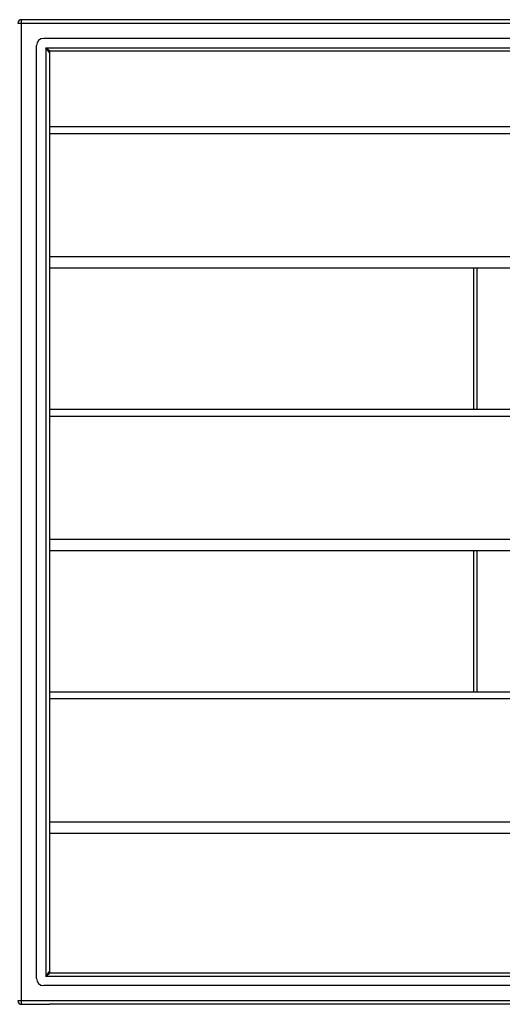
# Model space of a CAD drawing. Header units: inches. Extents: x 88 to 220, y 65 to 95.
# Tile 22 of 30: x 154 to 167, y 66 to 93. Entities that reach past the tile are written whole.
import ezdxf

# ---------------------------------------------------------------- set-up
doc = ezdxf.new("R2010")
doc.units = ezdxf.units.IN
doc.header["$MEASUREMENT"] = 0
doc.layers.add('Visible Edges(ANSI)', color=7, linetype='Continuous', lineweight=25)
doc.layers.add('Visible Tangent Edges(ANSI)', color=7, linetype='Continuous', lineweight=25)

msp = doc.modelspace()

# ---------------------------------------------------------------- linework, layer by layer
at = {"layer": 'Visible Edges(ANSI)'}
for p, q in [((220, 93.435), (154.198, 93.435)), ((219.39, 92.923), (154.807, 92.923)), ((154.61, 67.144), (154.61, 92.726)), ((154.965, 92.538), (154.965, 67.332)), ((219.202, 92.569), (154.996, 92.569)), ((154.965, 90.503), (218.599, 90.503)), ((218.599, 86.619), (154.965, 86.619)), ((166.599, 86.619), (166.599, 82.753)), ((154.965, 82.753), (218.599, 82.753)), ((218.599, 78.869), (154.965, 78.869)), ((166.599, 78.869), (166.599, 75.003)), ((154.965, 75.003), (218.599, 75.003)), ((218.599, 71.119), (154.965, 71.119)), ((154.996, 67.301), (219.202, 67.301)), ((219.39, 66.947), (154.807, 66.947)), ((154.198, 66.435), (154.965, 66.435)), ((220, 66.435), (154.965, 66.435))]:
    msp.add_line(p, q, dxfattribs=at)
for centre, radius, start, end in [((154.198, 93.336), 0.099, 90, 180), ((154.807, 92.726), 0.197, 90, 180), ((154.996, 92.538), 0.031, 90, 180), ((154.996, 67.332), 0.031, 180, 270), ((154.807, 67.144), 0.197, 180, 270), ((154.198, 66.534), 0.099, 180, 270)]:
    msp.add_arc(centre, radius, start, end, dxfattribs=at)
at = {"layer": 'Visible Tangent Edges(ANSI)'}
for p, q in [((154.198, 93.336), (154.198, 93.435)), ((154.099, 93.336), (154.198, 93.336)), ((154.198, 93.336), (220, 93.336)), ((154.198, 66.534), (154.198, 93.336)), ((154.866, 92.668), (154.996, 92.569)), ((154.965, 92.538), (154.866, 92.668)), ((154.866, 92.668), (219.332, 92.668)), ((154.866, 92.668), (154.866, 67.202)), ((154.965, 90.317), (218.599, 90.317)), ((218.599, 86.932), (154.965, 86.932)), ((166.698, 86.619), (166.698, 82.753)), ((154.965, 82.567), (218.599, 82.567)), ((218.599, 79.182), (154.965, 79.182)), ((166.698, 78.869), (166.698, 75.003)), ((154.965, 74.817), (218.599, 74.817)), ((218.599, 71.432), (154.965, 71.432)), ((154.866, 67.202), (154.965, 67.332)), ((154.996, 67.301), (154.866, 67.202)), ((219.332, 67.202), (154.866, 67.202)), ((154.198, 66.534), (154.099, 66.534)), ((154.198, 66.435), (154.198, 66.534)), ((220, 66.534), (154.198, 66.534))]:
    msp.add_line(p, q, dxfattribs=at)

doc.saveas('drawing.dxf')
